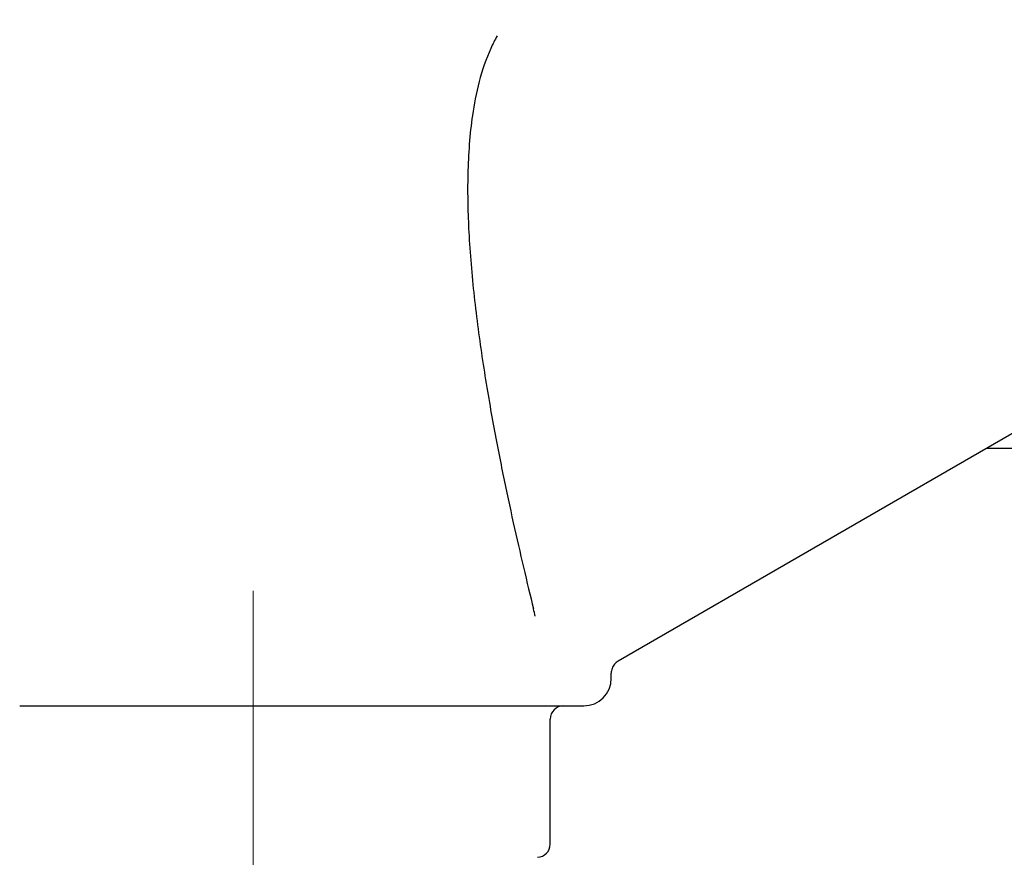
# Model space of a CAD drawing. Extents: x 1 to 669, y 0 to 417.
# Tile 31 of 256: x 113.57 to 118.04, y 228.34 to 232.14. Entities that reach past the tile are written whole.
import ezdxf

# ---------------------------------------------------------------- set-up
doc = ezdxf.new("R2010")
doc.units = 0
doc.header["$LTSCALE"] = 12
doc.header["$MEASUREMENT"] = 0
doc.linetypes.add('C', pattern=[2, 1.25, -0.25, 0.25, -0.25])
doc.layers.add('C', color=4, linetype='C', lineweight=13)
doc.layers.add('Q', color=4, linetype='CONTINUOUS')
doc.layers.add('X', color=1, linetype='CONTINUOUS')

msp = doc.modelspace()

# ---------------------------------------------------------------- linework, layer by layer
at = {"layer": 'C'}
msp.add_line((114.63359, 277.54814), (114.63359, 161.62837), dxfattribs=at)
at = {"layer": 'Q'}
msp.add_line((120.94359, 230.19326), (117.96081, 230.19326), dxfattribs=at)
at = {"layer": 'X'}
for p, q in [((118.25859, 230.36518), (116.28984, 229.22852)), ((116.2586, 229.15076), (116.2586, 229.1744)), ((113.57317, 229.02576), (115.69401, 229.02576)), ((115.98143, 228.39826), (115.98143, 228.96576))]:
    msp.add_line(p, q, dxfattribs=at)
for centre, radius, start, end in [((116.13359, 229.15076), 0.125, 270, 0), ((116.04143, 228.96576), 0.06, 90, 180), ((115.92143, 228.39826), 0.06, 271.93276, 360)]:
    msp.add_arc(centre, radius, start, end, dxfattribs=at)
at = {"layer": 'X', "extrusion": (-1.80948e-15, -4.50225e-16, -1)}
msp.add_ellipse((115.41278, 231.93944), major_axis=(-0.60806, 2.87316), ratio=0.0199649, start_param=-2.6271265, end_param=-2.6033158, dxfattribs=at)
at = {"layer": 'X'}
for points, knots in [([(115.74064, 232.06614), (115.73019, 232.04803), (115.72056, 232.02924), (115.66765, 231.91389), (115.64278, 231.8053), (115.61615, 231.62177), (115.60949, 231.52984), (115.60537, 231.34733), (115.60774, 231.25676), (115.61702, 231.07982), (115.6254, 230.98157), (115.64688, 230.78569), (115.65997, 230.68808), (115.6886, 230.49884), (115.70415, 230.40717), (115.73562, 230.23408), (115.75154, 230.15266), (115.79789, 229.9255), (115.83005, 229.7822), (115.87584, 229.58748), (115.89118, 229.52413), (115.90545, 229.46634)], [24.8815022, 24.8815022, 24.8815022, 24.8815022, 25.037487, 25.037487, 25.8145544, 25.8145544, 26.464277, 26.464277, 27.1139996, 27.1139996, 27.8762991, 27.8762991, 28.6385985, 28.6385985, 29.400898, 29.400898, 30.1631974, 30.1631974, 31.7200554, 31.7200554, 32.5596501, 32.5596501, 32.5596501, 32.5596501]), ([(116.28984, 229.22852), (116.28354, 229.22489), (116.27789, 229.22014), (116.27321, 229.21457), (116.26854, 229.209), (116.26485, 229.20261), (116.26236, 229.19577), (116.25987, 229.18894), (116.25859, 229.18167), (116.25859, 229.1744)], [0, 0, 0, 0, 0.33333333, 0.33333333, 0.33333333, 0.66666667, 0.66666667, 0.66666667, 0.99994149, 0.99994149, 0.99994149, 0.99994149]), ([(115.69401, 229.02576), (115.7157, 229.02576), (115.73677, 229.02576), (115.77784, 229.02576), (115.79783, 229.02576), (115.82629, 229.02576), (115.83519, 229.02576), (115.84721, 229.02576), (115.85044, 229.02576), (115.86923, 229.02576), (115.88447, 229.02576), (115.91429, 229.02576), (115.92883, 229.02576), (115.95651, 229.02576), (115.96965, 229.02576), (115.98327, 229.02576), (115.98456, 229.02576), (116.00088, 229.02576), (116.01465, 229.02576), (116.04009, 229.02576), (116.05166, 229.02576), (116.06636, 229.02576), (116.07053, 229.02576), (116.07458, 229.02576), (116.07468, 229.02576), (116.0871, 229.02576), (116.09713, 229.02576), (116.11154, 229.02576), (116.11667, 229.02576), (116.12096, 229.02576), (116.12119, 229.02576), (116.12585, 229.02576), (116.12892, 229.02576), (116.13274, 229.02576), (116.13359, 229.02576), (116.13359, 229.02576)], [0, 0, 0, 0, 0.07581203, 0.07581203, 0.15173551, 0.15173551, 0.18698814, 0.18698814, 0.2, 0.2, 0.26325146, 0.26325146, 0.32820934, 0.32820934, 0.39316722, 0.39316722, 0.4, 0.4, 0.48034232, 0.48034232, 0.56343299, 0.56343299, 0.5991116, 0.5991116, 0.6, 0.6, 0.7117201, 0.7117201, 0.8, 0.8, 0.8051724, 0.8051724, 0.90463059, 0.90463059, 1, 1, 1, 1])]:
    msp.add_open_spline(points, degree=3, knots=knots, dxfattribs=at)
for points in [[(116.25859, 229.1744), (116.25859, 229.1744), (116.25859, 229.1744), (116.25859, 229.1744)], [(116.25859, 229.15076), (116.25859, 229.15076), (116.25859, 229.15076), (116.25859, 229.15076)]]:
    msp.add_open_spline(points, degree=3, dxfattribs=at)

doc.saveas('drawing.dxf')
